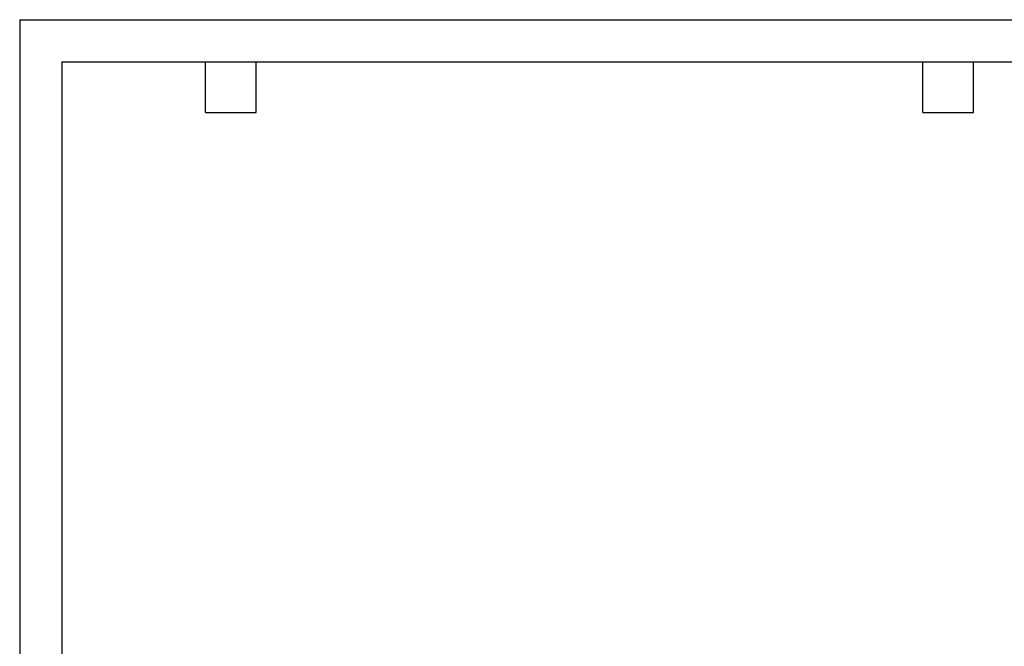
# Model space of a CAD drawing. Header units: inches. Extents: x 0 to 66, y 0 to 51.
# Tile 7 of 22: x 0 to 35, y 28.7 to 51. Entities that reach past the tile are written whole.
import ezdxf

# ---------------------------------------------------------------- set-up
doc = ezdxf.new("R2010")
doc.units = ezdxf.units.IN
doc.header["$LTSCALE"] = 6
doc.header["$MEASUREMENT"] = 0
doc.layers.add('TEXT', color=140, linetype='Continuous', lineweight=25)

msp = doc.modelspace()

# ---------------------------------------------------------------- linework, layer by layer
at = {"color": 7, "linetype": 'Continuous'}
for q in [(0.0006, 0.0006), (66.0006, 51.0006)]:
    msp.add_line((0.0006, 51.0006), q, dxfattribs=at)
at = {"layer": 'TEXT'}
for p, q in [((1.5, 49.5), (64.5, 49.5)), ((1.5, 49.5), (1.5, 1.5)), ((6.6, 47.7), (6.6, 49.5)), ((8.4, 47.7), (8.4, 49.5)), ((32.1, 47.7), (32.1, 49.5)), ((33.9, 47.7), (33.9, 49.5)), ((6.6, 47.7), (8.4, 47.7)), ((32.1, 47.7), (33.9, 47.7))]:
    msp.add_line(p, q, dxfattribs=at)

doc.saveas('drawing.dxf')
